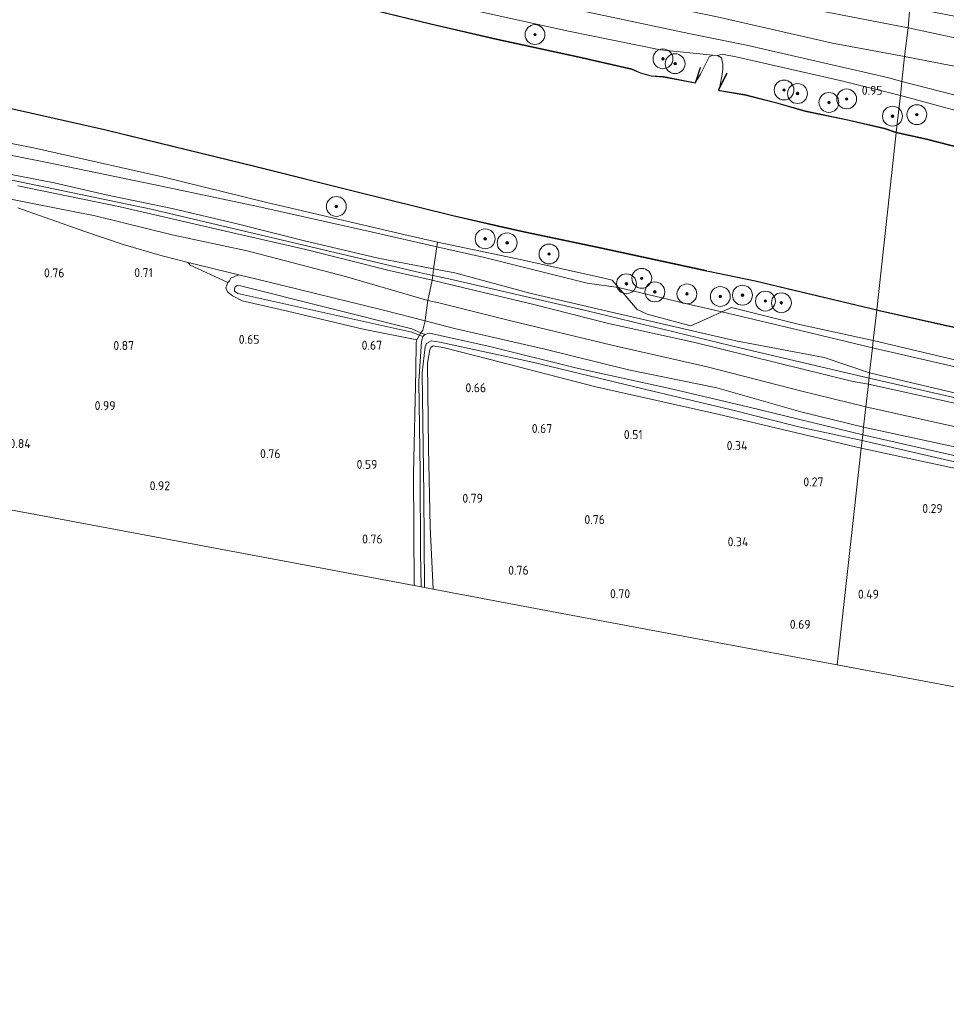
# Model space of a CAD drawing. Extents: x 126429 to 133038, y 413091 to 414846.
# Tile 141 of 256: x 128880 to 129066, y 413218 to 413417. Entities that reach past the tile are written whole.
import ezdxf
from ezdxf.enums import TextEntityAlignment as Align
from ezdxf.lldxf.tags import DXFTag

# ---------------------------------------------------------------- set-up
doc = ezdxf.new("R2010")
doc.units = 0
for name, color, linetype, lineweight in [('B-ME-GR-BOOM-S', 90, 'Continuous', 25), ('B-ME-GR-BOUWLAND_AKKERBOUW-GV', 80, 'Continuous', 13), ('B-ME-GR-GRAS-GV', 60, 'Continuous', 13), ('B-ME-GR-MOERAS-GV', 120, 'Continuous', 13), ('B-ME-GW-OPHOGING_KRUIN-G', 90, 'Continuous', 18), ('B-ME-GW-TALUD_KRUIN-G', 90, 'Continuous', 18), ('B-ME-GW-TALUD_TEEN-G', 90, 'Continuous', 18), ('B-ME-IE-TERREINAFSCHEIDING_DOORGANG-G', 210, 'Continuous', 18), ('B-ME-IE-TERREINAFSCHEIDING_KUNSTMATIG_HEKWERK-G', 20, 'IE-TERREINAFSCHEIDING-KUNSTMATIG', 18), ('B-ME-KG-GRENS_OPNAME-G', 210, 'KG-OPNAME', 18), ('B-ME-OB-BESCHOEIING-GV', 7, 'Continuous', 18), ('B-ME-OB-OEVERVOORZIENING-G', 7, 'Continuous', 18), ('B-ME-OG-HOOGTEPUNT-S', 7, 'Continuous', 25), ('B-ME-OG-WATER_KANAAL-GV', 120, 'Continuous', 18), ('B-ME-OG-WATER_SLOOT-G', 120, 'Continuous', 18), ('B-ME-OG-WATER_SLOOT-GV', 120, 'Continuous', 18)]:
    doc.layers.add(name, color=color, linetype=linetype, lineweight=lineweight)
doc.styles.add('NLCS-ISO-ANNOTATIVE-T18', font='NLCS-ISO.ttf', dxfattribs={"height": 1.8})
doc.styles.get("Standard").update_dxf_attribs({"font": 'arial.ttf'})
doc.linetypes.add('IE-TERREINAFSCHEIDING-KUNSTMATIG', pattern='A,4,[82,NLCS.SHX,S=0.75,R=90,X=0,Y=0],4,-2', length=10)
tags = doc.linetypes.add('KG-OPNAME', pattern='A,5.5,-2,["O",Standard,S=1.8,R=0,X=-0.5,Y=-0.9],-2,5.5,-2,[5,NLCS.SHX,S=0.75,R=0,X=0,Y=0],-2', length=19).pattern_tags.tags
tags[6] = DXFTag(74, 10)

# ---------------------------------------------------------------- blocks, each defined once
blk = doc.blocks.new('SAL-HOOGTELABEL-SO')
at = {"color": 0, "linetype": 'ByBlock', "lineweight": -2, "style": 'NLCS-ISO-ANNOTATIVE-T18'}
blk.add_attdef('HOOGTE', text='', height=1.8, dxfattribs=at).set_placement((2.79, 0), align=Align.RIGHT)
blk = doc.blocks.new('SGR-BOOM_01-SO')
at = {"linetype": 'ByBlock', "lineweight": 18}
h = blk.add_hatch(color=0, dxfattribs=at)
h.dxf.hatch_style = 1
edge = h.paths.add_edge_path()
edge.add_arc((0, 0), 0.25, 0, 360)
at = {"color": 0, "linetype": 'ByBlock', "lineweight": 18}
for radius in [2, 0.25]:
    blk.add_circle((0, 0), radius, dxfattribs=at)

msp = doc.modelspace()

# ---------------------------------------------------------------- linework, layer by layer
at = {"layer": 'B-ME-GR-BOUWLAND_AKKERBOUW-GV'}
for points in [[(129049.193, 413330.284, 0.278), (129044.365, 413286.615, 0.666), (129015.472, 413292.033, 0.699), (128981.427, 413298.416, 0.641), (128962.956, 413301.88, 0.628), (128962.37, 413314.453, 0.593), (128962.078, 413330.302, 0.531), (128961.82, 413347.39, 0.255), (128962.343, 413350.05, 0.455), (128962.495, 413350.523, 0.455), (128963.019, 413350.896, 0.218), (128965.284, 413350.495, 0.239), (128974.188, 413348.209, 0.505), (128995.754, 413342.62, 0.426), (129020.278, 413337.141, 0.307)], [(129427.402, 413253.716, 0.315), (129422.33, 413218.287, 0.628), (129342.9, 413232.193, 0.611), (129283.746, 413242.564, 0.562), (129224.919, 413252.878, 0.485), (129176.19, 413261.898, 0.643), (129109.802, 413274.346, 0.704), (129044.365, 413286.615, 0.666), (129049.193, 413330.284, 0.278), (129067.559, 413326.32, 0.27), (129094.734, 413320.437, 0.282), (129122.836, 413313.895, 0.335), (129151.832, 413307.462, 0.351), (129182.362, 413301.393, 0.387), (129209.001, 413295.698, 0.253), (129225.861, 413292.246, 0.3), (129231.019, 413291.19, 0.314), (129257.367, 413285.874, 0.303), (129287.536, 413279.671, 0.391), (129322.612, 413273.127, 0.171), (129353.131, 413267.386, 0.159), (129383.489, 413261.65, 0.09), (129408.003, 413257.056, 0.167)]]:
    msp.add_polyline3d(points, close=True, dxfattribs=at)
at = {"layer": 'B-ME-GR-GRAS-GV'}
for points in [[(128871.463, 413456.041, 3.244), (128896.486, 413450.543, 3.087), (128924.599, 413445.204, 3.344), (128946.791, 413440.761, 3.558), (128968.667, 413436.397, 3.657), (128992.672, 413432.342, 3.761), (129022.528, 413426.145, 3.904), (129043.41, 413422.12, 3.838), (129058.952, 413419.005, 3.9), (129058.646, 413414.929, 3.456), (129030.097, 413420.433, 3.627), (129001.553, 413426.134, 3.399), (128971.593, 413431.817, 3.329), (128940.054, 413438.321, 3.087), (128910.935, 413443.486, 2.712), (128879.856, 413449.479, 2.548), (128849.323, 413456.789, 2.924)], [(128849.323, 413456.789, 2.924), (128879.856, 413449.479, 2.548), (128910.935, 413443.486, 2.712), (128940.054, 413438.321, 3.087), (128971.593, 413431.817, 3.329), (129001.553, 413426.134, 3.399), (129030.097, 413420.433, 3.627), (129058.646, 413414.929, 3.456), (129057.924, 413409.141, 1.795), (129043.395, 413411.798, 1.651), (129020.192, 413417.121, 1.601), (128987.107, 413423.943, 1.572), (128962.432, 413428.833, 1.568), (128937.027, 413434.22, 1.564), (128911.029, 413440.13, 1.572), (128887.54, 413444.876, 1.527), (128864.515, 413450.195, 1.634)], [(128864.515, 413450.195, 1.634), (128887.54, 413444.876, 1.527), (128911.029, 413440.13, 1.572), (128937.027, 413434.22, 1.564), (128962.432, 413428.833, 1.568), (128987.107, 413423.943, 1.572), (129020.192, 413417.121, 1.601), (129043.395, 413411.798, 1.651), (129057.924, 413409.141, 1.795), (129057.379, 413404.14, 1.387), (129054.729, 413404.877, 1.383), (129026.085, 413411.417, 1.308), (129014.475, 413413.75, 1.481), (128987.806, 413419.4, 1.547), (128950.945, 413426.906, 1.543), (128931.097, 413431.28, 1.537), (128911.25, 413435.655, 1.531), (128888.683, 413440.876, 1.391), (128862.693, 413446.741, 1.44)], [(128987.806, 413419.4, 1.547), (129014.475, 413413.75, 1.481), (129026.085, 413411.417, 1.308), (129054.729, 413404.877, 1.383), (129057.379, 413404.14, 1.387), (129057.083, 413401.256, 1.15), (129045.177, 413404.267, 0.988), (129024.29, 413408.987, 1.225), (129021.199, 413409.642, 1.25), (129020.249, 413409.323, 0.7), (129019.287, 413409.378, 0.7), (129008.739, 413410.488, 1), (128990.257, 413414.277, 1.025), (128964.596, 413419.914, 0.975)], [(129209.8657, 413363.2032, 0.863), (129201.995, 413365.751, 0.863), (129174.5835, 413371.8615, 0.638), (129116.18, 413385.338, 0.913), (129094.528, 413391.985, 0.963), (129072.95, 413397.021, 0.975), (129057.083, 413401.256, 1.15), (129057.379, 413404.14, 1.387), (129078.052, 413398.78, 1.46), (129099.257, 413393.395, 1.163), (129131.955, 413385.501, 1.046), (129164.534, 413378.22, 1.098), (129191.225, 413372.017, 1.115), (129206.076, 413368.775, 1.127)], [(128857.479, 413395.66, 1.271), (128882.492, 413390.737, 1.11), (128902.805, 413386.204, 1.119), (128908.502, 413384.932, 1.122), (128929.517, 413379.711, 1.259), (128957.976, 413373.079, 1.387), (128963.857, 413371.753, 1.38), (128963.714, 413370.818, 1.382), (128950.767, 413373.757, 1.403), (128927.667, 413378.913, 1.453), (128906.979, 413383.305, 1.268), (128885.271, 413387.788, 1.218), (128863.331, 413392.168, 1.216)], [(128863.331, 413392.168, 1.216), (128885.271, 413387.788, 1.218), (128906.979, 413383.305, 1.268), (128927.667, 413378.913, 1.453), (128950.767, 413373.757, 1.403), (128963.714, 413370.818, 1.382), (128963.061, 413366.384, 2.291), (128951.942, 413368.554, 2.254), (128936.835, 413372.122, 2.503), (128923.547, 413375.423, 2.266), (128910.464, 413378.551, 2.258), (128897.141, 413381.313, 2.224), (128886.667, 413383.679, 1.992), (128866.843, 413387.513, 2.195)], [(128866.843, 413387.513, 2.195), (128886.667, 413383.679, 1.992), (128897.141, 413381.313, 2.224), (128910.464, 413378.551, 2.258), (128923.547, 413375.423, 2.266), (128936.835, 413372.122, 2.503), (128951.942, 413368.554, 2.254), (128963.061, 413366.384, 2.291), (128962.9032, 413365.0496, 2.2603), (128962.794, 413364.126, 2.239), (128954.152, 413366.049, 2.319), (128937.344, 413370.273, 2.392), (128922.046, 413373.754, 2.237), (128899.973, 413378.847, 2.137), (128879.332, 413383.074, 2.12)], [(128879.332, 413383.074, 2.12), (128899.973, 413378.847, 2.137), (128922.046, 413373.754, 2.237), (128937.344, 413370.273, 2.392), (128954.152, 413366.049, 2.319), (128962.794, 413364.126, 2.239), (128961.943, 413360.026, 1.18), (128945.311, 413364.844, 1.183), (128925.567, 413370.037, 1.138), (128910.465, 413373.252, 1.037), (128894.947, 413377.08, 1.026), (128882.614, 413379.475, 1.003), (128876.588, 413380.677, 1.003)], [(128876.588, 413380.677, 1.003), (128882.614, 413379.475, 1.003), (128894.947, 413377.08, 1.026), (128910.465, 413373.252, 1.037), (128925.567, 413370.037, 1.138), (128945.311, 413364.844, 1.183), (128961.943, 413360.026, 1.18), (128961.434, 413356.585, 1.102), (128961.358, 413355.915, 1.057), (128953.001, 413358.079, 1.057), (128929.406, 413363.858, 1.082), (128923.851, 413365.209, 1.002), (128913.678, 413367.682, 0.855), (128908.407, 413369.013, 0.81), (128900.574, 413371.274, 0.81), (128892.853, 413373.879, 0.855), (128884.68, 413376.779, 0.867), (128879.358, 413378.7, 1.024)], [(128879.358, 413378.7, 1.024), (128884.68, 413376.779, 0.867), (128892.853, 413373.879, 0.855), (128900.574, 413371.274, 0.81), (128908.407, 413369.013, 0.81), (128913.678, 413367.682, 0.855), (128914.033, 413367.145, 0.67), (128917.302, 413365.627, 0.628), (128921.638, 413363.626, 0.499), (128921.215, 413362.542, 0.441), (128921.604, 413361.733, 0.466), (128922.559, 413360.956, 0.67), (128924.547, 413359.969, 0.67), (128933.647, 413357.841, 0.666), (128948.878, 413354.242, 0.62), (128959.677, 413352.066, 0.426), (128959.543, 413351.575, 0.34), (128959.488, 413345.91, 0.356), (128959.057, 413325.08, 0.501), (128959.17, 413302.59, 0.492), (128895.104, 413314.602, 0.859), (128855.554, 413322.018, 0.814)], [(129218.413, 413314.079, 1.159), (129182.675, 413320.856, 1.139), (129148.991, 413328.729, 1.163), (129113.818, 413336.061, 1.208), (129076.58, 413344.673, 1.192), (129051.432, 413350.482, 1.312), (129051.602, 413351.947, 1.142), (129077.123, 413345.895, 1.204), (129108.689, 413338.882, 1.208), (129144.481, 413330.961, 1.147), (129182.157, 413322.667, 1.082), (129221.306, 413314.69, 1.107)], [(129226.837, 413306.967, 2.496), (129203.809, 413311.239, 2.476), (129173.136, 413317.879, 2.508), (129153.816, 413322.21, 2.533), (129123.866, 413328.777, 2.5), (129096.522, 413334.83, 2.468), (129072.19, 413340.443, 2.415), (129050.877, 413345.477, 2.371), (129051.432, 413350.482, 1.312), (129076.58, 413344.673, 1.192), (129113.818, 413336.061, 1.208), (129148.991, 413328.729, 1.163), (129182.675, 413320.856, 1.139), (129218.413, 413314.079, 1.159)], [(129239.463, 413301.944, 2.581), (129205.048, 413308.978, 2.516), (129173.146, 413315.488, 2.516), (129139.043, 413323.38, 2.472), (129109.923, 413329.757, 2.476), (129074.066, 413338.024, 2.423), (129050.659, 413343.148, 2.199), (129050.877, 413345.477, 2.371), (129072.19, 413340.443, 2.415), (129096.522, 413334.83, 2.468), (129123.866, 413328.777, 2.5), (129153.816, 413322.21, 2.533), (129173.136, 413317.879, 2.508), (129203.809, 413311.239, 2.476), (129226.837, 413306.967, 2.496)], [(129207.537, 413304.517, 1.205), (129174.529, 413311.502, 1.179), (129139.923, 413319.4, 1.237), (129108.814, 413326.27, 1.292), (129071.782, 413333.74, 0.993), (129050.112, 413338.577, 1.082), (129050.659, 413343.148, 2.199), (129074.066, 413338.024, 2.423), (129109.923, 413329.757, 2.476), (129139.043, 413323.38, 2.472), (129173.146, 413315.488, 2.516), (129205.048, 413308.978, 2.516), (129239.463, 413301.944, 2.581)], [(129231.607, 413295.401, 0.879), (129192.169, 413303.388, 0.871), (129155.784, 413311.266, 0.782), (129121.771, 413318.855, 0.83), (129083.201, 413327.244, 0.696), (129049.657, 413334.473, 0.721), (129050.112, 413338.577, 1.082), (129071.782, 413333.74, 0.993), (129108.814, 413326.27, 1.292), (129139.923, 413319.4, 1.237), (129174.529, 413311.502, 1.179), (129207.537, 413304.517, 1.205)], [(129207.304, 413298.218, -0.513), (129198.03, 413300.333, -0.513), (129183.3, 413303.587, -0.513), (129168.456, 413306.785, -0.513), (129157.395, 413309.021, -0.513), (129146.348, 413311.519, -0.513), (129133.377, 413314.071, -0.513), (129112.41, 413318.745, -0.513), (129091.628, 413323.457, -0.513), (129067.593, 413328.858, -0.513), (129049.49, 413332.962, -0.513), (129049.657, 413334.473, 0.721), (129083.201, 413327.244, 0.696), (129121.771, 413318.855, 0.83), (129155.784, 413311.266, 0.782), (129192.169, 413303.388, 0.871), (129231.607, 413295.401, 0.879)], [(129209.001, 413295.698, 0.253), (129182.362, 413301.393, 0.387), (129151.832, 413307.462, 0.351), (129122.836, 413313.895, 0.335), (129094.734, 413320.437, 0.282), (129067.559, 413326.32, 0.27), (129049.193, 413330.284, 0.278), (129049.364, 413331.823, -0.513), (129070.28, 413327.003, -0.513), (129094.466, 413321.826, -0.513), (129114.82, 413317.164, -0.513), (129134.625, 413312.602, -0.513), (129158.781, 413307.408, -0.513), (129178.403, 413303.544, -0.513), (129183.352, 413302.308, -0.513), (129192.545, 413300.126, -0.513), (129200.614, 413298.332, -0.513), (129212.083, 413295.899, -0.513)]]:
    msp.add_polyline3d(points, dxfattribs=at)
for points in [[(129219.483, 413386.943, 3.49), (129218.998, 413382.758, 3.091), (129204.108, 413385.244, 3.111), (129182.46, 413389.558, 3.319), (129160.743, 413394.014, 3.263), (129139.289, 413398.625, 3.482), (129115.538, 413403.367, 3.504), (129091.272, 413407.945, 3.527), (129058.646, 413414.929, 3.456), (129058.952, 413419.005, 3.9), (129088.309, 413413.309, 3.955), (129110.122, 413409.267, 3.904), (129131.648, 413405, 3.853), (129153.42, 413400.484, 3.738), (129175.542, 413395.656, 3.622), (129197.737, 413390.955, 3.556)], [(129218.998, 413382.758, 3.091), (129218.384, 413378.301, 1.883), (129199.846, 413381.391, 2.007), (129173.903, 413386.609, 1.845), (129153.94, 413390.717, 1.945), (129134.847, 413394.07, 1.858), (129115.053, 413397.933, 1.845), (129095.339, 413401.749, 1.883), (129084.882, 413404.047, 1.708), (129069.316, 413406.956, 1.758), (129057.924, 413409.141, 1.795), (129058.646, 413414.929, 3.456), (129091.272, 413407.945, 3.527), (129115.538, 413403.367, 3.504), (129139.289, 413398.625, 3.482), (129160.743, 413394.014, 3.263), (129182.46, 413389.558, 3.319), (129204.108, 413385.244, 3.111)], [(129211.506, 413370.959, 1.115), (129206.076, 413368.775, 1.127), (129191.225, 413372.017, 1.115), (129164.534, 413378.22, 1.098), (129131.955, 413385.501, 1.046), (129099.257, 413393.395, 1.163), (129078.052, 413398.78, 1.46), (129057.379, 413404.14, 1.387), (129057.924, 413409.141, 1.795), (129069.316, 413406.956, 1.758), (129084.882, 413404.047, 1.708), (129095.339, 413401.749, 1.883), (129115.053, 413397.933, 1.845), (129134.847, 413394.07, 1.858), (129153.94, 413390.717, 1.945), (129173.903, 413386.609, 1.845), (129199.846, 413381.391, 2.007), (129218.384, 413378.301, 1.883), (129217.894, 413373.845, 1.578), (129215.844, 413372.875, 1.198), (129215.242, 413372.661, 1.18)], [(128999.063, 413364.072, 1.077), (129000.32, 413362.6, 1.318), (128993.997, 413363.53, 1.316), (128973.316, 413368.638, 1.366), (128963.714, 413370.818, 1.382), (128963.857, 413371.753, 1.38), (128980.83, 413368.169, 1.237), (128997.074, 413364.578, 1.072)], [(129012.334, 413355.551, 2.077), (129014.867, 413354.881, 2.077), (129019.384, 413356.955, 1.54), (129021.107, 413357.723, 1.392), (129035.576, 413354.312, 1.329), (129051.432, 413350.482, 1.312), (129050.877, 413345.477, 2.371), (129041.715, 413348.545, 2.278), (129023.958, 413351.863, 2.229), (128995.996, 413358.304, 2.274), (128982.422, 413361.496, 2.349), (128967.344, 413365.572, 2.279), (128963.061, 413366.384, 2.291), (128963.714, 413370.818, 1.382), (128973.316, 413368.638, 1.366), (128993.997, 413363.53, 1.316), (129000.32, 413362.6, 1.318), (129004.094, 413358.185, 1.927), (129006.088, 413357.282, 2.015)], [(128921.981, 413364.001, 0.553), (128921.638, 413363.626, 0.499), (128917.302, 413365.627, 0.628), (128914.033, 413367.145, 0.67), (128913.678, 413367.682, 0.855), (128923.851, 413365.209, 1.002), (128922.269, 413364.522, 0.677)], [(128929.406, 413363.858, 1.082), (128953.001, 413358.079, 1.057), (128961.358, 413355.915, 1.057), (128960.892, 413354.054, 0.043), (128960.514, 413353.512, -0.416), (128958.703, 413354.313, -0.192), (128924.184, 413362.94, 0.15), (128923.496, 413363.016, 0.15), (128923.117, 413362.772, 0.15), (128922.966, 413362.271, 0.134), (128923.004, 413361.869, 0.134), (128923.623, 413361.435, 0.13), (128958.716, 413353.607, -0.204), (128960.241, 413353.013, -0.418), (128959.677, 413352.066, 0.426), (128948.878, 413354.242, 0.62), (128933.647, 413357.841, 0.666), (128924.547, 413359.969, 0.67), (128922.559, 413360.956, 0.67), (128921.604, 413361.733, 0.466), (128921.215, 413362.542, 0.441), (128921.638, 413363.626, 0.499), (128921.981, 413364.001, 0.553), (128922.269, 413364.522, 0.677), (128923.851, 413365.209, 1.002)], [(129050.877, 413345.477, 2.371), (129050.659, 413343.148, 2.199), (129047.24, 413343.787, 2.17), (129032.251, 413347.433, 2.291), (129015.429, 413351.587, 2.266), (128998.281, 413355.398, 2.302), (128983.272, 413359.235, 2.411), (128967.507, 413362.984, 2.516), (128962.794, 413364.126, 2.239), (128962.9032, 413365.0496, 2.2603), (128963.061, 413366.384, 2.291), (128967.344, 413365.572, 2.279), (128982.422, 413361.496, 2.349), (128995.996, 413358.304, 2.274), (129023.958, 413351.863, 2.229), (129041.715, 413348.545, 2.278)], [(129050.659, 413343.148, 2.199), (129050.112, 413338.577, 1.082), (129036.962, 413341.833, 1.115), (129018.129, 413346.624, 1.168), (128998.993, 413351.004, 1.045), (128978.359, 413355.978, 1.139), (128964.13, 413359.516, 1.164), (128961.943, 413360.026, 1.18), (128962.794, 413364.126, 2.239), (128967.507, 413362.984, 2.516), (128983.272, 413359.235, 2.411), (128998.281, 413355.398, 2.302), (129015.429, 413351.587, 2.266), (129032.251, 413347.433, 2.291), (129047.24, 413343.787, 2.17)], [(129019.384, 413356.955, 1.54), (129014.867, 413354.881, 2.077), (129012.334, 413355.551, 2.077), (129006.088, 413357.282, 2.015), (129004.094, 413358.185, 1.927), (129000.32, 413362.6, 1.318), (129014.937, 413359.164, 1.323), (129021.107, 413357.723, 1.392)], [(129050.112, 413338.577, 1.082), (129049.657, 413334.473, 0.721), (129037.038, 413337.617, 0.83), (129020.132, 413342.431, 0.917), (129002.294, 413346.041, 0.909), (128985.19, 413350.279, 0.97), (128967.299, 413354.376, 1.057), (128961.358, 413355.915, 1.057), (128961.434, 413356.585, 1.102), (128961.943, 413360.026, 1.18), (128964.13, 413359.516, 1.164), (128978.359, 413355.978, 1.139), (128998.993, 413351.004, 1.045), (129018.129, 413346.624, 1.168), (129036.962, 413341.833, 1.115)], [(129051.602, 413351.947, 1.142), (129051.432, 413350.482, 1.312), (129035.576, 413354.312, 1.329), (129021.107, 413357.723, 1.392), (129023.04, 413358.584, 1.227), (129036.773, 413355.158, 1.395)], [(128967.299, 413354.376, 1.057), (128985.19, 413350.279, 0.97), (129002.294, 413346.041, 0.909), (129020.132, 413342.431, 0.917), (129037.038, 413337.617, 0.83), (129049.657, 413334.473, 0.721), (129049.49, 413332.962, -0.513), (129026.317, 413338.597, -0.513), (129010.66, 413342.3, -0.513), (128991.614, 413346.483, -0.513), (128974.386, 413350.748, -0.513), (128962.239, 413353.399, -0.513), (128961.291, 413353.168, -0.513), (128960.514, 413353.512, -0.416), (128960.892, 413354.054, 0.043), (128961.358, 413355.915, 1.057)], [(128960.43, 413309.12, -0.513), (128960.576, 413302.326, -0.513), (128959.17, 413302.59, 0.492), (128959.057, 413325.08, 0.501), (128959.488, 413345.91, 0.356), (128959.543, 413351.575, 0.34), (128959.677, 413352.066, 0.426), (128960.241, 413353.013, -0.418), (128960.917, 413352.75, -0.513), (128960.757, 413352.237, -0.513), (128960.619, 413351.742, -0.513), (128960.077, 413343.77, -0.513), (128960.384, 413325.385, -0.513)], [(128964.351, 413351.639, -0.513), (128982.989, 413347.588, -0.513), (129007.223, 413341.78, -0.513), (129023.068, 413337.996, -0.513), (129036.878, 413334.53, -0.513), (129049.364, 413331.823, -0.513), (129049.193, 413330.284, 0.278), (129020.278, 413337.141, 0.307), (128995.754, 413342.62, 0.426), (128974.188, 413348.209, 0.505), (128965.284, 413350.495, 0.239), (128963.019, 413350.896, 0.218), (128962.495, 413350.523, 0.455), (128962.343, 413350.05, 0.455), (128961.82, 413347.39, 0.255), (128962.078, 413330.302, 0.531), (128962.37, 413314.453, 0.593), (128962.956, 413301.88, 0.628), (128961.271, 413302.196, -0.513), (128961.097, 413320.936, -0.513), (128960.804, 413345.46, -0.513), (128961.373, 413350.708, -0.513), (128961.628, 413351.379, -0.513), (128962.564, 413351.895, -0.513)]]:
    msp.add_polyline3d(points, close=True, dxfattribs=at)
at = {"layer": 'B-ME-GR-MOERAS-GV'}
for points in [[(128964.596, 413419.914, 0.975), (128990.257, 413414.277, 1.025), (129008.739, 413410.488, 1), (129019.287, 413409.378, 0.7), (129018.541, 413409.046, 0.7), (129016.835, 413405.574, 0.7), (129015.948, 413404.154, 0.7), (129016.846, 413406.87, 0.806), (129016.751, 413406.902, 0.806), (129015.746, 413403.862, 0.766), (129009.4, 413405.105, 0.771), (129006.908, 413405.252, 0.771), (129004.748, 413405.881, 0.779), (129003.004, 413406.643, 0.795), (128992.384, 413409.047, 0.824), (128975.689, 413412.672, 0.845), (128962.504, 413415.725, 0.843), (128947.284, 413419.423, 0.728)], [(128874.3931, 413399.3941, 0.7075), (128896.7737, 413394.3559, 0.758), (128904.7413, 413392.4172, 0.745), (128927.3106, 413386.9257, 0.748), (128947.1487, 413381.9297, 0.738), (128966.9485, 413377.0356, 0.748), (128977.0336, 413374.7375, 0.7), (128981.238, 413373.7794, 0.7), (128995.973, 413370.701, 0.7), (129018.0417, 413365.9356, 0.7), (129018.431, 413365.848, 0.7), (129027.83, 413363.8854, 0.7), (129038.7534, 413361.2776, 0.7), (129052.3459, 413358.0327, 0.783), (129051.602, 413351.947, 1.142), (129036.773, 413355.158, 1.395), (129023.04, 413358.584, 1.227), (129021.107, 413357.723, 1.392), (129014.937, 413359.164, 1.323), (129000.32, 413362.6, 1.318), (128999.063, 413364.072, 1.077), (128997.074, 413364.578, 1.072), (128980.83, 413368.169, 1.237), (128963.857, 413371.753, 1.38), (128957.976, 413373.079, 1.387), (128929.517, 413379.711, 1.259), (128908.502, 413384.932, 1.122), (128902.805, 413386.204, 1.119), (128882.492, 413390.737, 1.11), (128857.479, 413395.66, 1.271)], [(129221.306, 413314.69, 1.107), (129182.157, 413322.667, 1.082), (129144.481, 413330.961, 1.147), (129108.689, 413338.882, 1.208), (129077.123, 413345.895, 1.204), (129051.602, 413351.947, 1.142), (129052.3459, 413358.0327, 0.783), (129052.8195, 413357.9196, 0.783), (129082.6969, 413351.2322, 0.763), (129119.0681, 413343.6735, 0.746), (129131.2611, 413341.0555, 0.772), (129148.9215, 413337.2636, 0.833), (129203.0449, 413325.9941, 0.724), (129236.8343, 413318.702, 0.735)]]:
    msp.add_polyline3d(points, dxfattribs=at)
for points in [[(129024.29, 413408.987, 1.225), (129045.177, 413404.267, 0.988), (129057.083, 413401.256, 1.15), (129056.2448, 413393.8885, 0.779), (129053.881, 413394.681, 0.775), (129046.157, 413396.479, 0.779), (129037.922, 413398.183, 0.775), (129032.192, 413399.817, 0.71), (129025.774, 413401.462, 0.749), (129020.743, 413402.301, 0.704), (129020.494, 413402.445, 0.724), (129022.173, 413405.737, 0.801), (129022.084, 413405.782, 0.801), (129021.1866, 413404.0227, 0.7346), (129020.718, 413403.104, 0.7), (129021.195, 413405.489, 0.7), (129021.307, 413406.627, 0.7), (129021.312, 413407.616, 0.7), (129021.02, 413408.843, 0.7), (129020.249, 413409.323, 0.7), (129021.199, 413409.642, 1.25)], [(129219.3995, 413359.4159, 0.863), (129229.4227, 413354.5418, 0.7188), (129216.654, 413357.187, 0.734), (129193.118, 413362.062, 0.704), (129173.526, 413366.556, 0.703), (129152.688, 413370.894, 0.707), (129138.71, 413374.043, 0.734), (129130.243, 413375.995, 0.709), (129125.806, 413376.615, 0.739), (129119.014, 413378.524, 0.719), (129114.5864, 413379.5936, 0.7181), (129100.096, 413383.094, 0.715), (129079.048, 413388.263, 0.731), (129062.326, 413392.546, 0.786), (129056.2448, 413393.8885, 0.779), (129057.083, 413401.256, 1.15), (129072.95, 413397.021, 0.975), (129094.528, 413391.985, 0.963), (129116.18, 413385.338, 0.913), (129174.5835, 413371.8615, 0.638), (129201.995, 413365.751, 0.863), (129209.8657, 413363.2032, 0.863)]]:
    msp.add_polyline3d(points, close=True, dxfattribs=at)
at = {"layer": 'B-ME-GW-OPHOGING_KRUIN-G'}
for points in [[(128710.189, 413405.324, 3.103), (128714.829, 413405.605, 2.989), (128715.5852, 413405.619, 2.8763), (128718.772, 413405.678, 2.94), (128735.864, 413407.995, 2.713), (128761.57, 413404.574, 2.436), (128793.044, 413399.634, 2.598), (128828.525, 413393.771, 2.211), (128867.138, 413386.547, 2.32), (128906.22, 413378.411, 2.328), (128942.072, 413369.929, 2.503), (128960.495, 413365.571, 2.303), (128962.9032, 413365.0496, 2.2603), (128966.125, 413364.352, 2.507), (128994.008, 413357.949, 2.503), (129025.025, 413350.44, 2.295), (129050.774, 413344.372, 2.45)], [(129050.774, 413344.372, 2.45), (129078.195, 413338.136, 2.477), (129105.636, 413331.897, 2.504), (129135.396, 413325.144, 2.496), (129165.157, 413318.391, 2.488), (129190.462, 413313.23, 2.476), (129215.767, 413308.069, 2.464), (129245.205, 413301.95, 2.413), (129274.643, 413295.832, 2.362), (129303.512, 413290.393, 2.318), (129332.381, 413284.955, 2.273), (129364.396, 413278.983, 2.35), (129396.412, 413273.011, 2.427), (129429.407, 413267.096, 2.46)]]:
    msp.add_polyline3d(points, dxfattribs=at)
at = {"layer": 'B-ME-GW-TALUD_KRUIN-G'}
for points in [[(128759.527, 413477.294, 3.111), (128771.481, 413474.18, 2.932), (128793.49, 413469.035, 2.896), (128820.662, 413463.246, 2.995), (128849.323, 413456.789, 2.924), (128879.856, 413449.479, 2.548), (128910.935, 413443.486, 2.712), (128940.054, 413438.321, 3.087), (128971.593, 413431.817, 3.329), (129001.553, 413426.134, 3.399), (129030.097, 413420.433, 3.627), (129058.646, 413414.929, 3.456)], [(129440.295, 413341.723, 3.02), (129407.93, 413348.223, 3.439), (129382.904, 413352.298, 3.309), (129358.378, 413356.496, 3.129), (129332.223, 413361.102, 3.198), (129302.084, 413366.67, 3.401), (129270.713, 413372.209, 3.144), (129236.63, 413378.872, 3.145), (129218.998, 413382.758, 3.091), (129204.108, 413385.244, 3.111), (129182.46, 413389.558, 3.319), (129160.743, 413394.014, 3.263), (129139.289, 413398.625, 3.482), (129115.538, 413403.367, 3.504), (129091.272, 413407.945, 3.527), (129058.646, 413414.929, 3.456)], [(128866.843, 413387.513, 2.195), (128886.667, 413383.679, 1.992), (128897.141, 413381.313, 2.224), (128910.464, 413378.551, 2.258), (128923.547, 413375.423, 2.266), (128936.835, 413372.122, 2.503), (128951.942, 413368.554, 2.254), (128963.061, 413366.384, 2.291), (128967.344, 413365.572, 2.279), (128982.422, 413361.496, 2.349), (128995.996, 413358.304, 2.274), (129023.958, 413351.863, 2.229), (129041.715, 413348.545, 2.278), (129050.877, 413345.477, 2.371)], [(128879.332, 413383.074, 2.12), (128899.973, 413378.847, 2.137), (128922.046, 413373.754, 2.237), (128937.344, 413370.273, 2.392), (128954.152, 413366.049, 2.319), (128962.794, 413364.126, 2.239), (128967.507, 413362.984, 2.516), (128983.272, 413359.235, 2.411), (128998.281, 413355.398, 2.302), (129015.429, 413351.587, 2.266), (129032.251, 413347.433, 2.291), (129047.24, 413343.787, 2.17), (129050.659, 413343.148, 2.199)], [(129050.877, 413345.477, 2.371), (129072.19, 413340.443, 2.415), (129096.522, 413334.83, 2.468), (129123.866, 413328.777, 2.5), (129153.816, 413322.21, 2.533), (129173.136, 413317.879, 2.508), (129203.809, 413311.239, 2.476), (129226.837, 413306.967, 2.496), (129256.596, 413300.641, 2.516), (129288.849, 413294.418, 2.284), (129311.954, 413289.952, 2.338), (129331.158, 413286.28, 2.231), (129358.359, 413281.021, 2.252), (129385.119, 413276.069, 2.297), (129413.961, 413270.736, 2.48), (129429.548, 413268.064, 2.504)], [(129050.659, 413343.148, 2.199), (129074.066, 413338.024, 2.423), (129109.923, 413329.757, 2.476), (129139.043, 413323.38, 2.472), (129173.146, 413315.488, 2.516), (129205.048, 413308.978, 2.516), (129239.463, 413301.944, 2.581), (129273.265, 413294.841, 2.292), (129302.851, 413289.514, 2.271), (129333.384, 413283.744, 2.242), (129365.632, 413277.56, 2.277), (129397.683, 413271.524, 2.437), (129429.265, 413266.119, 2.492)]]:
    msp.add_polyline3d(points, dxfattribs=at)
at = {"layer": 'B-ME-GW-TALUD_TEEN-G'}
for points in [[(129057.924, 413409.141, 1.795), (129043.395, 413411.798, 1.651), (129020.192, 413417.121, 1.601), (128987.107, 413423.943, 1.572), (128962.432, 413428.833, 1.568), (128937.027, 413434.22, 1.564), (128911.029, 413440.13, 1.572), (128887.54, 413444.876, 1.527), (128864.515, 413450.195, 1.634), (128839.652, 413455.422, 1.712), (128809.67, 413461.763, 1.946), (128784.292, 413467.397, 2.045), (128762.918, 413472.28, 2.074), (128756.626, 413473.714, 2.063), (128754.319, 413473.088, 2.059), (128750.719, 413474.062, 2.054), (128747.09, 413476.402, 2.082), (128729.645, 413478.633, 1.878), (128727.465, 413479.032, 1.853)], [(129051.432, 413350.482, 1.312), (129035.576, 413354.312, 1.329), (129021.107, 413357.723, 1.392), (129014.937, 413359.164, 1.323), (129000.32, 413362.6, 1.318), (128993.997, 413363.53, 1.316), (128973.316, 413368.638, 1.366), (128963.714, 413370.818, 1.382), (128950.767, 413373.757, 1.403), (128927.667, 413378.913, 1.453), (128906.979, 413383.305, 1.268), (128885.271, 413387.788, 1.218), (128863.331, 413392.168, 1.216), (128837.709, 413397.136, 1.333), (128814.352, 413401.566, 1.242), (128793.485, 413406.463, 1.23), (128777.137, 413408.88, 1.325), (128758.666, 413411.251, 1.387), (128740.55, 413413.135, 1.428), (128728.315, 413413.682, 1.419), (128720.588, 413413.754, 1.233)], [(129439.825, 413339.008, 1.993), (129417.187, 413342.466, 2.058), (129397.118, 413346.153, 1.983), (129374.406, 413349.913, 2.008), (129356.303, 413353.226, 2.008), (129336.258, 413357.038, 1.983), (129309.138, 413361.996, 2.071), (129287.647, 413365.925, 2.058), (129264.999, 413370.369, 2.008), (129243.674, 413373.784, 2.021), (129218.384, 413378.301, 1.883), (129199.846, 413381.391, 2.007), (129173.903, 413386.609, 1.845), (129153.94, 413390.717, 1.945), (129134.847, 413394.07, 1.858), (129115.053, 413397.933, 1.845), (129095.339, 413401.749, 1.883), (129084.882, 413404.047, 1.708), (129069.316, 413406.956, 1.758), (129057.924, 413409.141, 1.795)], [(128716.387, 413398.894, 1.565), (128724.313, 413400.087, 1.565), (128730.693, 413401.375, 1.628), (128734.308, 413402.641, 1.778), (128736.069, 413403.91, 1.828), (128737.179, 413404.563, 1.84), (128738.628, 413404.649, 1.84), (128744.769, 413403.787, 1.778), (128755.76, 413402.151, 1.49), (128773.976, 413399.42, 1.415), (128793.343, 413396.122, 1.228), (128813.746, 413392.642, 1.04), (128836.139, 413388.674, 1.078), (128847.47, 413386.547, 1.09), (128863.81, 413383.357, 1.09), (128876.588, 413380.677, 1.003), (128882.614, 413379.475, 1.003)], [(129050.112, 413338.577, 1.082), (129036.962, 413341.833, 1.115), (129018.129, 413346.624, 1.168), (128998.993, 413351.004, 1.045), (128978.359, 413355.978, 1.139), (128964.13, 413359.516, 1.164), (128961.943, 413360.026, 1.18), (128945.311, 413364.844, 1.183), (128925.567, 413370.037, 1.138), (128910.465, 413373.252, 1.037), (128894.947, 413377.08, 1.026), (128882.614, 413379.475, 1.003)], [(128921.638, 413363.626, 0.499), (128917.302, 413365.627, 0.628), (128914.033, 413367.145, 0.67), (128913.678, 413367.682, 0.855)], [(129051.432, 413350.482, 1.312), (129076.58, 413344.673, 1.192), (129113.818, 413336.061, 1.208), (129148.991, 413328.729, 1.163), (129182.675, 413320.856, 1.139), (129218.413, 413314.079, 1.159), (129238.11, 413309.743, 1.121), (129257.543, 413306.128, 1.082), (129292.65, 413299.017, 1.107), (129312.204, 413294.998, 1.117), (129332.171, 413291.123, 1.127), (129370.314, 413283.036, 1.074), (129393.81, 413278.694, 1.086), (129430.228, 413272.891, 1.082)], [(129050.112, 413338.577, 1.082), (129071.782, 413333.74, 0.993), (129108.814, 413326.27, 1.292), (129139.923, 413319.4, 1.237), (129174.529, 413311.502, 1.179), (129207.537, 413304.517, 1.205), (129245.592, 413297.129, 1.254), (129274.988, 413290.971, 1.056), (129310.496, 413284.319, 1.001), (129344.91, 413277.571, 0.975), (129366.846, 413273.602, 1.114), (129389.838, 413269.325, 1.078), (129415.064, 413264.791, 1.115), (129428.717, 413262.23, 1.131)]]:
    msp.add_polyline3d(points, dxfattribs=at)
at = {"layer": 'B-ME-IE-TERREINAFSCHEIDING_DOORGANG-G'}
msp.add_polyline3d([(128961.943, 413360.026, 1.18), (128961.434, 413356.585, 1.102)], dxfattribs=at)
at = {"layer": 'B-ME-IE-TERREINAFSCHEIDING_KUNSTMATIG_HEKWERK-G'}
for points in [[(128725.703, 413470.325, 1.585), (128731.91, 413469.454, 1.49), (128754.621, 413465.801, 1.931), (128777.849, 413462.733, 1.737), (128790.826, 413460.755, 1.49), (128813.854, 413456.74, 1.564), (128839.977, 413451.887, 1.551), (128862.693, 413446.741, 1.44), (128888.683, 413440.876, 1.391), (128911.25, 413435.655, 1.531), (128931.097, 413431.28, 1.537), (128950.945, 413426.906, 1.543), (128987.806, 413419.4, 1.547), (129014.475, 413413.75, 1.481), (129026.085, 413411.417, 1.308), (129054.729, 413404.877, 1.383), (129057.379, 413404.14, 1.387)], [(128724.729, 413414.13, 1.321), (128733.823, 413414.825, 1.284), (128738.475, 413414.832, 1.284), (128746.228, 413414.122, 1.284), (128764.575, 413412.384, 1.341), (128778.885, 413410.386, 1.171), (128790.929, 413408.235, 1.168), (128806.727, 413405.344, 1.189), (128829.577, 413401.028, 1.271), (128857.479, 413395.66, 1.271), (128882.492, 413390.737, 1.11), (128902.805, 413386.204, 1.119), (128908.502, 413384.932, 1.122), (128929.517, 413379.711, 1.259), (128957.976, 413373.079, 1.387), (128963.857, 413371.753, 1.38), (128980.83, 413368.169, 1.237), (128997.074, 413364.578, 1.072), (128999.063, 413364.072, 1.077)], [(129211.506, 413370.959, 1.115), (129206.076, 413368.775, 1.127), (129191.225, 413372.017, 1.115), (129164.534, 413378.22, 1.098), (129131.955, 413385.501, 1.046), (129099.257, 413393.395, 1.163), (129078.052, 413398.78, 1.46), (129057.379, 413404.14, 1.387)], [(128923.851, 413365.209, 1.002), (128913.678, 413367.682, 0.855), (128908.407, 413369.013, 0.81), (128900.574, 413371.274, 0.81), (128892.853, 413373.879, 0.855), (128884.68, 413376.779, 0.867), (128879.358, 413378.7, 1.024)], [(128961.943, 413360.026, 1.18), (128962.794, 413364.126, 2.239), (128962.9032, 413365.0496, 2.2603), (128963.061, 413366.384, 2.291), (128963.714, 413370.818, 1.382), (128963.857, 413371.753, 1.38)], [(128967.299, 413354.376, 1.057), (128961.358, 413355.915, 1.057), (128953.001, 413358.079, 1.057), (128929.406, 413363.858, 1.082), (128923.851, 413365.209, 1.002)], [(128999.063, 413364.072, 1.077), (129000.32, 413362.6, 1.318), (129004.094, 413358.185, 1.927), (129006.088, 413357.282, 2.015), (129012.334, 413355.551, 2.077), (129014.867, 413354.881, 2.077), (129019.384, 413356.955, 1.54), (129021.107, 413357.723, 1.392), (129023.04, 413358.584, 1.227)], [(129051.602, 413351.947, 1.142), (129036.773, 413355.158, 1.395), (129023.04, 413358.584, 1.227)], [(128961.434, 413356.585, 1.102), (128961.358, 413355.915, 1.057), (128960.892, 413354.054, 0.043), (128960.514, 413353.512, -0.416), (128960.241, 413353.013, -0.418), (128959.677, 413352.066, 0.426)], [(128959.17, 413302.59, 0.492), (128959.057, 413325.08, 0.501), (128959.488, 413345.91, 0.356), (128959.543, 413351.575, 0.34), (128959.677, 413352.066, 0.426)], [(129051.602, 413351.947, 1.142), (129077.123, 413345.895, 1.204), (129108.689, 413338.882, 1.208), (129144.481, 413330.961, 1.147), (129182.157, 413322.667, 1.082), (129221.306, 413314.69, 1.107), (129256.699, 413307.584, 1.025), (129294.693, 413299.968, 1.021), (129328.889, 413293.173, 1.042), (129367.606, 413285.557, 1.058), (129392.013, 413281.623, 1.085), (129400.225, 413280.299, 1.094), (129421.126, 413277.247, 1.052), (129430.668, 413275.853, 1.033)]]:
    msp.add_polyline3d(points, dxfattribs=at)
at = {"layer": 'B-ME-KG-GRENS_OPNAME-G'}
for points in [[(128704.565, 413339.646, 0.924), (128726.211, 413337.803, 0.88), (128763.621, 413334.619, 1.003), (128808.902, 413330.765, 0.892), (128855.554, 413322.018, 0.814), (128895.104, 413314.602, 0.859), (128959.17, 413302.59, 0.492), (128960.576, 413302.326, -0.513), (128961.271, 413302.196, -0.513), (128962.956, 413301.88, 0.628), (128981.427, 413298.416, 0.641), (129015.472, 413292.033, 0.699), (129044.365, 413286.615, 0.666)], [(129044.365, 413286.615, 0.666), (129109.802, 413274.346, 0.704), (129176.19, 413261.898, 0.643), (129224.919, 413252.878, 0.485), (129283.746, 413242.564, 0.562), (129342.9, 413232.193, 0.611), (129422.33, 413218.287, 0.628)]]:
    msp.add_polyline3d(points, dxfattribs=at)
at = {"layer": 'B-ME-OB-BESCHOEIING-GV'}
for points in [[(128947.284, 413419.423, 0.728), (128962.504, 413415.725, 0.843), (128975.689, 413412.672, 0.845), (128992.384, 413409.047, 0.824), (129003.004, 413406.643, 0.795), (129004.748, 413405.881, 0.779), (129006.908, 413405.252, 0.771), (129009.4, 413405.105, 0.771), (129015.746, 413403.862, 0.766), (129016.751, 413406.902, 0.806), (129016.846, 413406.87, 0.806), (129015.948, 413404.154, 0.7), (129015.814, 413403.747, 0.7), (129009.388, 413405.005, 0.7), (129006.891, 413405.153, 0.7), (129004.714, 413405.787, 0.7), (129002.973, 413406.547, 0.7), (128992.362, 413408.949, 0.7), (128975.667, 413412.574, 0.7), (128962.481, 413415.628, 0.7), (128947.259, 413419.326, 0.7)], [(128874.4149, 413399.4917, 0.7), (128896.7965, 413394.4533, 0.7), (128927.3346, 413387.0228, 0.7), (128947.1729, 413382.0267, 0.7), (128966.9716, 413377.1329, 0.7), (128981.2593, 413373.8771, 0.7), (128995.9938, 413370.7988, 0.7), (129018.0628, 413366.0333, 0.7), (129018.0417, 413365.9356, 0.7), (128995.973, 413370.701, 0.7), (128981.238, 413373.7794, 0.7), (128977.0336, 413374.7375, 0.7), (128966.9485, 413377.0356, 0.748), (128947.1487, 413381.9297, 0.738), (128927.3106, 413386.9257, 0.748), (128904.7413, 413392.4172, 0.745), (128896.7737, 413394.3559, 0.758), (128874.3931, 413399.3941, 0.7075)], [(129079.024, 413388.166, 0.7), (129062.303, 413392.448, 0.7), (129056.2327, 413393.7776, 0.7), (129056.2448, 413393.8885, 0.779), (129062.326, 413392.546, 0.786), (129079.048, 413388.263, 0.731)], [(129236.8343, 413318.702, 0.735), (129203.0449, 413325.9941, 0.724), (129148.9215, 413337.2636, 0.833), (129131.2611, 413341.0555, 0.772), (129119.0681, 413343.6735, 0.746), (129082.6969, 413351.2322, 0.763), (129052.8195, 413357.9196, 0.783), (129052.3459, 413358.0327, 0.783), (129052.3567, 413358.1329, 0.7), (129052.842, 413358.017, 0.7), (129082.718, 413351.33, 0.7), (129119.0888, 413343.7713, 0.7), (129131.2757, 413341.1543, 0.7), (129148.9422, 413337.3614, 0.7), (129203.0656, 413326.0919, 0.7), (129236.8548, 413318.7999, 0.7)]]:
    msp.add_polyline3d(points, dxfattribs=at)
for points in [[(129056.2448, 413393.8885, 0.779), (129056.2327, 413393.7776, 0.7), (129053.853, 413394.585, 0.7), (129046.136, 413396.381, 0.7), (129037.898, 413398.086, 0.7), (129032.166, 413399.721, 0.7), (129025.753, 413401.364, 0.7), (129020.709, 413402.205, 0.7), (129020.361, 413402.406, 0.7), (129020.718, 413403.104, 0.7), (129021.1866, 413404.0227, 0.7346), (129022.084, 413405.782, 0.801), (129022.173, 413405.737, 0.801), (129020.494, 413402.445, 0.724), (129020.743, 413402.301, 0.704), (129025.774, 413401.462, 0.749), (129032.192, 413399.817, 0.71), (129037.922, 413398.183, 0.775), (129046.157, 413396.479, 0.779), (129053.881, 413394.681, 0.775)], [(129052.3567, 413358.1329, 0.7), (129052.3459, 413358.0327, 0.783), (129038.7534, 413361.2776, 0.7), (129027.83, 413363.8854, 0.7), (129018.431, 413365.848, 0.7), (129018.455, 413365.943, 0.7), (129027.8521, 413363.9829, 0.7)]]:
    msp.add_polyline3d(points, close=True, dxfattribs=at)
at = {"layer": 'B-ME-OB-OEVERVOORZIENING-G'}
for points in [[(129015.948, 413404.154, 0.7), (129015.814, 413403.747, 0.7), (129009.388, 413405.005, 0.7), (129006.891, 413405.153, 0.7), (129004.714, 413405.787, 0.7), (129002.973, 413406.547, 0.7), (128992.362, 413408.949, 0.7), (128975.667, 413412.574, 0.7), (128962.481, 413415.628, 0.7), (128947.259, 413419.326, 0.7), (128933.411, 413423.075, 0.7), (128915.459, 413428.377, 0.7), (128900.096, 413432.87, 0.7), (128883.356, 413437.657, 0.7), (128872.179, 413440.785, 0.7), (128863.528, 413442.934, 0.7), (128860.388, 413443.592, 0.7), (128849.565, 413445.862, 0.7), (128830.645, 413449.642, 0.7), (128814.14, 413452.682, 0.7), (128810.132, 413453.341, 0.7), (128795.5, 413455.75, 0.7), (128794.948, 413455.841, 0.7)], [(128736.4236, 413420.5796, 0.7), (128736.6656, 413420.8098, 0.7), (128745.0663, 413420.5126, 0.7), (128751.8119, 413420.0809, 0.7), (128761.9835, 413418.962, 0.7), (128768.1543, 413418.0813, 0.7), (128780.3278, 413416.3579, 0.7), (128804.4967, 413412.7382, 0.7), (128819.4232, 413410.3648, 0.7), (128836.0654, 413407.3225, 0.7), (128849.477, 413404.798, 0.7), (128862.0728, 413402.2187, 0.7), (128874.4149, 413399.4917, 0.7), (128896.7965, 413394.4533, 0.7), (128927.3346, 413387.0228, 0.7), (128947.1729, 413382.0267, 0.7), (128966.9716, 413377.1329, 0.7), (128981.2593, 413373.8771, 0.7), (128995.9938, 413370.7988, 0.7), (129018.0628, 413366.0333, 0.7), (129018.0417, 413365.9356, 0.7)], [(129020.718, 413403.104, 0.7), (129021.195, 413405.489, 0.7), (129021.307, 413406.627, 0.7), (129021.312, 413407.616, 0.7), (129021.02, 413408.843, 0.7), (129020.249, 413409.323, 0.7), (129019.287, 413409.378, 0.7), (129018.541, 413409.046, 0.7), (129016.835, 413405.574, 0.7), (129015.948, 413404.154, 0.7)], [(129020.718, 413403.104, 0.7), (129020.361, 413402.406, 0.7), (129020.709, 413402.205, 0.7), (129025.753, 413401.364, 0.7), (129032.166, 413399.721, 0.7), (129037.898, 413398.086, 0.7), (129046.136, 413396.381, 0.7), (129053.853, 413394.585, 0.7), (129056.2327, 413393.7776, 0.7)], [(129056.2327, 413393.7776, 0.7), (129062.303, 413392.448, 0.7), (129079.024, 413388.166, 0.7), (129100.073, 413382.997, 0.7), (129118.989, 413378.427, 0.7), (129125.786, 413376.517, 0.7), (129130.225, 413375.897, 0.7), (129138.5313, 413373.9812, 0.7), (129138.688, 413373.945, 0.7), (129152.667, 413370.796, 0.7), (129173.505, 413366.459, 0.7), (129193.097, 413361.964, 0.7), (129216.634, 413357.09, 0.7), (129241.86, 413351.864, 0.7), (129262.564, 413347.455, 0.7), (129286.572, 413342.44, 0.7), (129313.01, 413337.199, 0.7), (129338.379, 413332.15, 0.7), (129355.671, 413329.077, 0.7), (129375.625, 413325.292, 0.7), (129397.448, 413321.18, 0.7), (129414.575, 413318.019, 0.7), (129436.1954, 413314.0941, 0.7)], [(129052.3567, 413358.1329, 0.7), (129027.8521, 413363.9829, 0.7), (129018.455, 413365.943, 0.7), (129018.431, 413365.848, 0.7)], [(129329.0801, 413299.6971, 0.7), (129329.0966, 413299.7957, 0.7), (129327.5977, 413300.0461, 0.7), (129326.3235, 413300.8137, 0.7), (129293.0545, 413307.3653, 0.7), (129277.0163, 413310.6444, 0.7), (129236.8548, 413318.7999, 0.7), (129203.0656, 413326.0919, 0.7), (129148.9422, 413337.3614, 0.7), (129131.2757, 413341.1543, 0.7), (129119.0888, 413343.7713, 0.7), (129082.718, 413351.33, 0.7), (129052.842, 413358.017, 0.7), (129052.3567, 413358.1329, 0.7)]]:
    msp.add_polyline3d(points, dxfattribs=at)
at = {"layer": 'B-ME-OG-WATER_KANAAL-GV'}
for points in [[(128947.259, 413419.326, 0.7), (128962.481, 413415.628, 0.7), (128975.667, 413412.574, 0.7), (128992.362, 413408.949, 0.7), (129002.973, 413406.547, 0.7), (129004.714, 413405.787, 0.7), (129006.891, 413405.153, 0.7), (129009.388, 413405.005, 0.7), (129015.814, 413403.747, 0.7), (129015.948, 413404.154, 0.7), (129016.835, 413405.574, 0.7), (129018.541, 413409.046, 0.7), (129019.287, 413409.378, 0.7), (129020.249, 413409.323, 0.7), (129021.02, 413408.843, 0.7), (129021.312, 413407.616, 0.7), (129021.307, 413406.627, 0.7), (129021.195, 413405.489, 0.7), (129020.718, 413403.104, 0.7), (129020.361, 413402.406, 0.7), (129020.709, 413402.205, 0.7), (129025.753, 413401.364, 0.7), (129032.166, 413399.721, 0.7), (129037.898, 413398.086, 0.7), (129046.136, 413396.381, 0.7), (129053.853, 413394.585, 0.7), (129056.2327, 413393.7776, 0.7), (129052.3567, 413358.1329, 0.7), (129027.8521, 413363.9829, 0.7), (129018.455, 413365.943, 0.7), (129018.431, 413365.848, 0.7), (129018.0417, 413365.9356, 0.7), (129018.0628, 413366.0333, 0.7), (128995.9938, 413370.7988, 0.7), (128981.2593, 413373.8771, 0.7), (128966.9716, 413377.1329, 0.7), (128947.1729, 413382.0267, 0.7), (128927.3346, 413387.0228, 0.7), (128896.7965, 413394.4533, 0.7), (128874.4149, 413399.4917, 0.7)], [(129236.8548, 413318.7999, 0.7), (129203.0656, 413326.0919, 0.7), (129148.9422, 413337.3614, 0.7), (129131.2757, 413341.1543, 0.7), (129119.0888, 413343.7713, 0.7), (129082.718, 413351.33, 0.7), (129052.842, 413358.017, 0.7), (129052.3567, 413358.1329, 0.7), (129056.2327, 413393.7776, 0.7), (129062.303, 413392.448, 0.7), (129079.024, 413388.166, 0.7), (129100.073, 413382.997, 0.7), (129118.989, 413378.427, 0.7), (129125.786, 413376.517, 0.7), (129130.225, 413375.897, 0.7), (129138.5313, 413373.9812, 0.7), (129138.688, 413373.945, 0.7), (129152.667, 413370.796, 0.7), (129173.505, 413366.459, 0.7), (129193.097, 413361.964, 0.7), (129216.634, 413357.09, 0.7)]]:
    msp.add_polyline3d(points, dxfattribs=at)
at = {"layer": 'B-ME-OG-WATER_SLOOT-G'}
for points in [[(128923.851, 413365.209, 1.002), (128922.269, 413364.522, 0.677), (128921.981, 413364.001, 0.553), (128921.638, 413363.626, 0.499), (128921.215, 413362.542, 0.441), (128921.604, 413361.733, 0.466), (128922.559, 413360.956, 0.67), (128924.547, 413359.969, 0.67), (128933.647, 413357.841, 0.666), (128948.878, 413354.242, 0.62), (128959.677, 413352.066, 0.426)], [(129049.657, 413334.473, 0.721), (129037.038, 413337.617, 0.83), (129020.132, 413342.431, 0.917), (129002.294, 413346.041, 0.909), (128985.19, 413350.279, 0.97), (128967.299, 413354.376, 1.057)], [(128962.956, 413301.88, 0.628), (128962.37, 413314.453, 0.593), (128962.078, 413330.302, 0.531), (128961.82, 413347.39, 0.255), (128962.343, 413350.05, 0.455), (128962.495, 413350.523, 0.455), (128963.019, 413350.896, 0.218), (128965.284, 413350.495, 0.239), (128974.188, 413348.209, 0.505), (128995.754, 413342.62, 0.426), (129020.278, 413337.141, 0.307), (129049.193, 413330.284, 0.278)], [(129049.657, 413334.473, 0.721), (129083.201, 413327.244, 0.696), (129121.771, 413318.855, 0.83), (129155.784, 413311.266, 0.782), (129192.169, 413303.388, 0.871), (129231.607, 413295.401, 0.879), (129273.459, 413286.811, 0.825), (129311.687, 413279.344, 0.871), (129348.382, 413272.299, 0.863), (129382.791, 413265.588, 0.879), (129405.404, 413261.547, 0.867), (129428.017, 413257.507, 0.855)], [(129427.402, 413253.716, 0.315), (129408.003, 413257.056, 0.167), (129383.489, 413261.65, 0.09), (129353.131, 413267.386, 0.159), (129322.612, 413273.127, 0.171), (129287.536, 413279.671, 0.391), (129257.367, 413285.874, 0.303), (129231.019, 413291.19, 0.314), (129225.861, 413292.246, 0.3), (129209.001, 413295.698, 0.253), (129182.362, 413301.393, 0.387), (129151.832, 413307.462, 0.351), (129122.836, 413313.895, 0.335), (129094.734, 413320.437, 0.282), (129067.559, 413326.32, 0.27), (129049.193, 413330.284, 0.278)]]:
    msp.add_polyline3d(points, dxfattribs=at)
at = {"layer": 'B-ME-OG-WATER_SLOOT-GV'}
for points in [[(128960.514, 413353.512, -0.416), (128960.241, 413353.013, -0.418), (128958.716, 413353.607, -0.204), (128923.623, 413361.435, 0.13), (128923.004, 413361.869, 0.134), (128922.966, 413362.271, 0.134), (128923.117, 413362.772, 0.15), (128923.496, 413363.016, 0.15), (128924.184, 413362.94, 0.15), (128958.703, 413354.313, -0.192)], [(128962.239, 413353.399, -0.513), (128974.386, 413350.748, -0.513), (128991.614, 413346.483, -0.513), (129010.66, 413342.3, -0.513), (129026.317, 413338.597, -0.513), (129049.49, 413332.962, -0.513), (129049.364, 413331.823, -0.513), (129036.878, 413334.53, -0.513), (129023.068, 413337.996, -0.513), (129007.223, 413341.78, -0.513), (128982.989, 413347.588, -0.513), (128964.351, 413351.639, -0.513), (128962.564, 413351.895, -0.513), (128961.628, 413351.379, -0.513), (128961.373, 413350.708, -0.513), (128960.804, 413345.46, -0.513), (128961.097, 413320.936, -0.513), (128961.271, 413302.196, -0.513), (128960.576, 413302.326, -0.513), (128960.43, 413309.12, -0.513), (128960.384, 413325.385, -0.513), (128960.077, 413343.77, -0.513), (128960.619, 413351.742, -0.513), (128960.757, 413352.237, -0.513), (128960.917, 413352.75, -0.513), (128961.291, 413353.168, -0.513)], [(128961.291, 413353.168, -0.513), (128960.917, 413352.75, -0.513), (128960.241, 413353.013, -0.418), (128960.514, 413353.512, -0.416)]]:
    msp.add_polyline3d(points, close=True, dxfattribs=at)
msp.add_polyline3d([(129212.083, 413295.899, -0.513), (129200.614, 413298.332, -0.513), (129192.545, 413300.126, -0.513), (129183.352, 413302.308, -0.513), (129178.403, 413303.544, -0.513), (129158.781, 413307.408, -0.513), (129134.625, 413312.602, -0.513), (129114.82, 413317.164, -0.513), (129094.466, 413321.826, -0.513), (129070.28, 413327.003, -0.513), (129049.364, 413331.823, -0.513), (129049.49, 413332.962, -0.513), (129067.593, 413328.858, -0.513), (129091.628, 413323.457, -0.513), (129112.41, 413318.745, -0.513), (129133.377, 413314.071, -0.513), (129146.348, 413311.519, -0.513), (129157.395, 413309.021, -0.513), (129168.456, 413306.785, -0.513), (129183.3, 413303.587, -0.513), (129198.03, 413300.333, -0.513), (129207.304, 413298.218, -0.513)], dxfattribs=at)

# ---------------------------------------------------------------- block references
at = {"layer": 'B-ME-GR-BOOM-S'}
for p in [(128983.486, 413413.557, 0.746), (129009.258, 413408.673, 0.896), (129011.704, 413407.69, 0.899), (129033.644, 413402.397, 0.972), (129036.346, 413401.682, 1.083), (129046.239, 413400.598, 1.048), (129042.675, 413399.89, 1.108), (129055.473, 413397.127, 0.91), (129060.378, 413397.432, 1.048), (128943.498, 413378.941, 0.641), (128973.454, 413372.424, 0.497), (128977.8784, 413371.6164, 1.2825), (128986.323, 413369.369, 0.591), (129001.9044, 413363.3765, 1.809), (129004.9849, 413364.4853, 1.809), (129007.6276, 413361.7435, 1.809), (129014.0847, 413361.3395, 1.809), (129025.266, 413361.078, 0.942), (129020.807, 413360.815, 0.942), (129029.889, 413359.891, 1.004), (129033.11, 413359.554, 1.004)]:
    msp.add_blockref('SGR-BOOM_01-SO', p, dxfattribs=at)
at = {"layer": 'B-ME-OG-HOOGTEPUNT-S'}
for p, values in [((129050.688, 413401.433, 0.949), {'HOOGTE': '0.95'}), ((128885.955, 413364.672, 0.762), {'HOOGTE': '0.76'}), ((128903.742, 413364.72, 0.712), {'HOOGTE': '0.71'}), ((128925.227, 413351.284, 0.649), {'HOOGTE': '0.65'}), ((128899.97, 413350.049, 0.871), {'HOOGTE': '0.87'}), ((128949.92, 413350.105, 0.666), {'HOOGTE': '0.67'}), ((128970.863, 413341.533, 0.662), {'HOOGTE': '0.66'}), ((128896.238, 413337.942, 0.987), {'HOOGTE': '0.99'}), ((128984.174, 413333.341, 0.674), {'HOOGTE': '0.67'}), ((129002.382, 413332.108, 0.512), {'HOOGTE': '0.51'}), ((128879.156, 413330.303, 0.836), {'HOOGTE': '0.84'}), ((129023.473, 413329.892, 0.336), {'HOOGTE': '0.34'}), ((128929.462, 413328.268, 0.762), {'HOOGTE': '0.76'}), ((128948.968, 413326.107, 0.587), {'HOOGTE': '0.59'}), ((128907.222, 413321.811, 0.924), {'HOOGTE': '0.92'}), ((129038.79, 413322.586, 0.274), {'HOOGTE': '0.27'}), ((128970.216, 413319.297, 0.787), {'HOOGTE': '0.79'}), ((129062.793, 413317.223, 0.286), {'HOOGTE': '0.29'}), ((128994.778, 413314.998, 0.762), {'HOOGTE': '0.76'}), ((128950.02, 413311.081, 0.762), {'HOOGTE': '0.76'}), ((129023.668, 413310.53, 0.337), {'HOOGTE': '0.34'}), ((128979.425, 413304.794, 0.762), {'HOOGTE': '0.76'}), ((128999.863, 413300.061, 0.699), {'HOOGTE': '0.70'}), ((129049.96, 413299.977, 0.485), {'HOOGTE': '0.49'}), ((129036.205, 413293.898, 0.686), {'HOOGTE': '0.69'})]:
    msp.add_blockref('SAL-HOOGTELABEL-SO', p, dxfattribs=at).add_auto_attribs(values)

doc.saveas('drawing.dxf')
